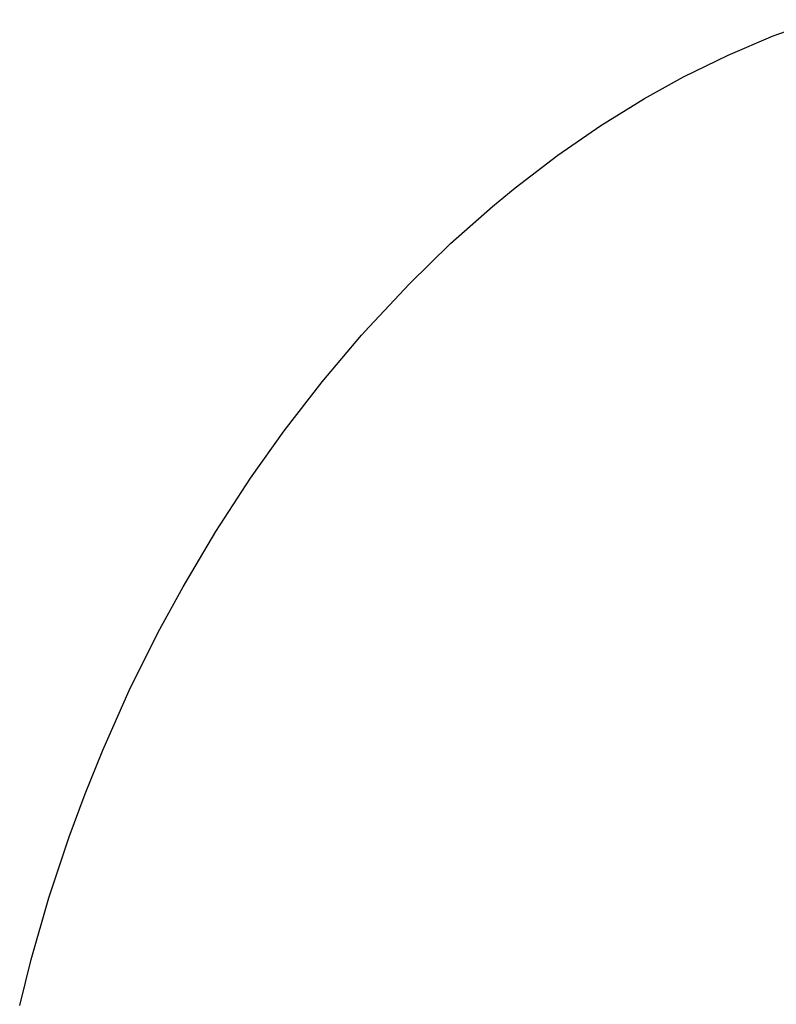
# Model space of a CAD drawing. Header units: millimetres. Extents: x 0 to 297, y 0 to 210.
# Tile 27 of 35: x 155 to 169, y 97 to 116. Entities that reach past the tile are written whole.
import ezdxf

# ---------------------------------------------------------------- set-up
doc = ezdxf.new("R2010")
doc.units = ezdxf.units.MM
doc.layers.add('ALL_ASSEM_MEMBER', color=7, linetype='CONTINUOUS')

msp = doc.modelspace()

# ---------------------------------------------------------------- linework, layer by layer
at = {"layer": 'ALL_ASSEM_MEMBER', "color": 7}
for p, q in [((169.159183, 115.404522), (170.03248, 115.720071)), ((168.287692, 115.03479), (169.159183, 115.404522)), ((167.42179, 114.611397), (168.287692, 115.03479)), ((166.665647, 114.193984), (167.42179, 114.611397)), ((165.822139, 113.673041), (166.665647, 114.193984)), ((164.986349, 113.096483), (165.822139, 113.673041)), ((164.159386, 112.463643), (164.986349, 113.096483)), ((163.721752, 112.10236), (164.159386, 112.463643)), ((162.911253, 111.382282), (163.721752, 112.10236)), ((162.114424, 110.605674), (162.911253, 111.382282)), ((161.332194, 109.771659), (162.114424, 110.605674)), ((161.188878, 109.610666), (161.332194, 109.771659)), ((160.425651, 108.707482), (161.188878, 109.610666)), ((159.691405, 107.758564), (160.425651, 108.707482)), ((159.037571, 106.838101), (159.691405, 107.758564)), ((158.364528, 105.804467), (159.037571, 106.838101)), ((157.729596, 104.73444), (158.364528, 105.804467)), ((157.250976, 103.854899), (157.729596, 104.73444)), ((156.689288, 102.725017), (157.250976, 103.854899)), ((156.173503, 101.570694), (156.689288, 102.725017)), ((155.831933, 100.727553), (156.173503, 101.570694)), ((155.522307, 99.894046), (155.831933, 100.727553)), ((155.128576, 98.708072), (155.522307, 99.894046)), ((154.787306, 97.51717), (155.128576, 98.708072)), ((154.566284, 96.623458), (154.787306, 97.51717))]:
    msp.add_line(p, q, dxfattribs=at)

doc.saveas('drawing.dxf')
